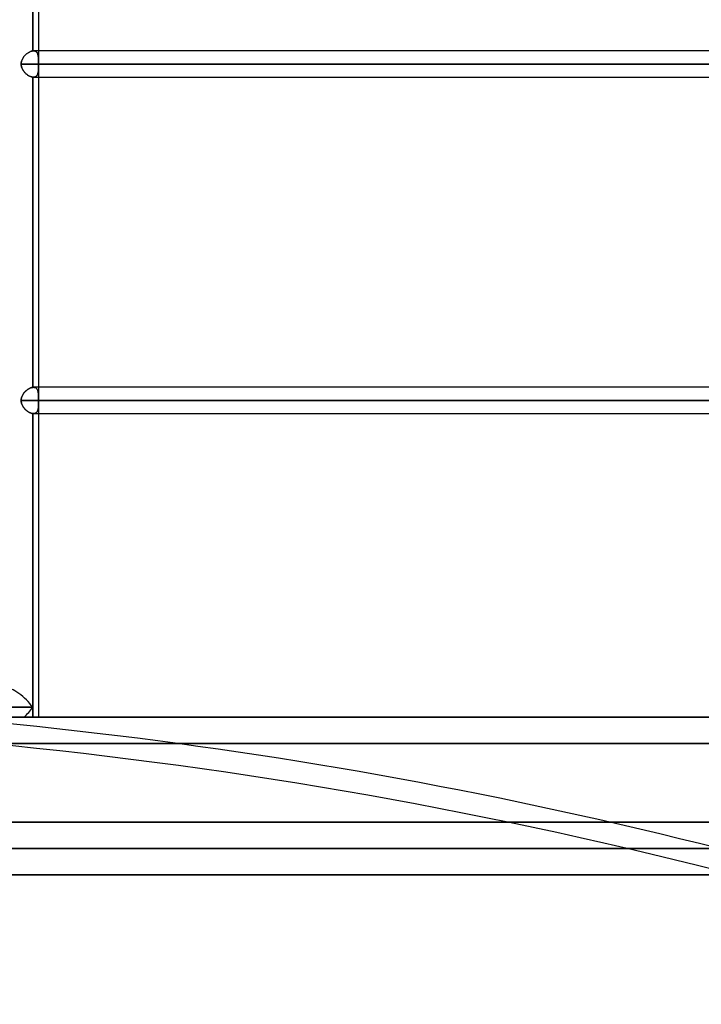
# Model space of a CAD drawing. Header units: millimetres. Extents: x -156 to 156, y -52 to 132.
# Tile 8 of 79: x -76 to -50, y -11 to 27. Entities that reach past the tile are written whole.
import ezdxf

# ---------------------------------------------------------------- set-up
doc = ezdxf.new("R2010")
doc.units = ezdxf.units.MM
doc.layers.add('MAIN-1', color=7, linetype='Continuous')

msp = doc.modelspace()

# ---------------------------------------------------------------- linework, layer by layer
at = {"layer": 'MAIN-1'}
for p, q in [((-75.441, 37.55), (-75.441, 24.92)), ((-75.66, 37.152), (-75.66, 25.348)), ((-75.66, 25.348), (-75.66, 37.152)), ((-75.441, 37.15), (-75.441, 25.35)), ((-76.027, 25.089), (-76.011, 25.112)), ((-76.011, 25.113), (-76.026, 25.09)), ((-75.994, 25.135), (-76.011, 25.113)), ((-76.011, 25.112), (-75.994, 25.135)), ((-75.976, 25.157), (-75.994, 25.135)), ((-75.994, 25.135), (-75.976, 25.157)), ((-75.957, 25.178), (-75.976, 25.157)), ((-75.976, 25.157), (-75.958, 25.177)), ((-75.958, 25.177), (-75.938, 25.197)), ((-75.938, 25.198), (-75.957, 25.178)), ((-75.918, 25.217), (-75.938, 25.198)), ((-75.938, 25.197), (-75.918, 25.216)), ((-75.897, 25.235), (-75.918, 25.217)), ((-75.918, 25.216), (-75.898, 25.234)), ((-75.898, 25.234), (-75.877, 25.251)), ((-75.876, 25.251), (-75.897, 25.235)), ((-75.877, 25.251), (-75.855, 25.267)), ((-75.854, 25.267), (-75.876, 25.251)), ((-75.855, 25.267), (-75.833, 25.281)), ((-75.832, 25.282), (-75.854, 25.267)), ((-75.833, 25.281), (-75.811, 25.294)), ((-75.811, 25.295), (-75.832, 25.282)), ((-75.789, 25.307), (-75.811, 25.295)), ((-75.811, 25.294), (-75.789, 25.306)), ((-75.767, 25.317), (-75.789, 25.307)), ((-75.789, 25.306), (-75.767, 25.317)), ((-75.745, 25.327), (-75.767, 25.317)), ((-75.767, 25.317), (-75.745, 25.326)), ((-75.723, 25.334), (-75.745, 25.327)), ((-75.745, 25.326), (-75.723, 25.334)), ((-75.701, 25.341), (-75.723, 25.334)), ((-75.723, 25.334), (-75.702, 25.34)), ((-75.702, 25.34), (-75.681, 25.345)), ((-75.681, 25.345), (-75.701, 25.341)), ((-75.66, 25.348), (-75.681, 25.345)), ((-75.681, 25.345), (-75.66, 25.348)), ((-75.656, 25.349), (-75.66, 25.348)), ((-75.66, 25.348), (-75.656, 25.349)), ((-75.651, 25.349), (-75.656, 25.349)), ((-75.656, 25.349), (-75.651, 25.349)), ((-75.646, 25.35), (-75.651, 25.349)), ((-75.651, 25.349), (-75.646, 25.35)), ((-75.641, 25.35), (-75.646, 25.35)), ((-75.646, 25.35), (-75.641, 25.35)), ((-75.637, 25.35), (-75.641, 25.35)), ((-75.641, 25.35), (-75.637, 25.35)), ((-75.632, 25.35), (-75.637, 25.35)), ((-75.637, 25.35), (-75.632, 25.35)), ((-75.616, 25.349), (-75.632, 25.35)), ((-75.632, 25.35), (-75.613, 25.349)), ((75.632, 25.35), (-75.632, 25.35)), ((75.632, 25.35), (-75.632, 25.35)), ((-75.6, 25.347), (-75.616, 25.349)), ((-75.613, 25.349), (-75.595, 25.347)), ((-75.585, 25.344), (-75.6, 25.347)), ((-75.595, 25.347), (-75.578, 25.342)), ((-75.57, 25.34), (-75.585, 25.344)), ((-75.578, 25.342), (-75.562, 25.337)), ((-75.557, 25.334), (-75.57, 25.34)), ((-75.562, 25.337), (-75.547, 25.329)), ((-75.544, 25.328), (-75.557, 25.334)), ((-75.547, 25.329), (-75.533, 25.32)), ((-75.532, 25.32), (-75.544, 25.328)), ((-75.533, 25.32), (-75.52, 25.31)), ((-75.521, 25.311), (-75.532, 25.32)), ((-75.511, 25.301), (-75.521, 25.311)), ((-75.52, 25.31), (-75.509, 25.298)), ((-75.502, 25.29), (-75.511, 25.301)), ((-75.509, 25.298), (-75.498, 25.285)), ((-75.493, 25.278), (-75.502, 25.29)), ((-75.498, 25.285), (-75.489, 25.271)), ((-75.486, 25.265), (-75.493, 25.278)), ((-75.489, 25.271), (-75.481, 25.255)), ((-75.479, 25.251), (-75.486, 25.265)), ((-75.481, 25.255), (-75.473, 25.239)), ((-75.472, 25.237), (-75.479, 25.251)), ((-75.473, 25.239), (-75.467, 25.221)), ((-75.467, 25.221), (-75.472, 25.237)), ((-75.462, 25.205), (-75.467, 25.221)), ((-75.467, 25.221), (-75.461, 25.202)), ((-75.458, 25.188), (-75.462, 25.205)), ((-75.461, 25.202), (-75.457, 25.183)), ((-75.454, 25.171), (-75.458, 25.188)), ((-75.457, 25.183), (-75.453, 25.163)), ((-75.451, 25.153), (-75.454, 25.171)), ((-75.453, 25.163), (-75.45, 25.142)), ((-75.449, 25.134), (-75.451, 25.153)), ((-75.45, 25.142), (-75.447, 25.12)), ((-75.446, 25.115), (-75.449, 25.134)), ((-75.447, 25.12), (-75.445, 25.098)), ((-75.445, 25.095), (-75.446, 25.115)), ((-75.441, 25.35), (-75.441, 24.92)), ((-76.101, 24.878), (-76.102, 24.85)), ((-76.102, 24.85), (-76.101, 24.878)), ((-76.102, 24.85), (76.102, 24.85)), ((76.102, 24.85), (-76.102, 24.85)), ((-76.101, 24.822), (-76.102, 24.85)), ((-76.102, 24.85), (-76.101, 24.822)), ((-76.098, 24.906), (-76.101, 24.878)), ((-76.101, 24.878), (-76.098, 24.906)), ((-76.097, 24.794), (-76.101, 24.822)), ((-76.101, 24.822), (-76.097, 24.794)), ((-76.093, 24.934), (-76.098, 24.906)), ((-76.098, 24.906), (-76.093, 24.934)), ((-76.092, 24.766), (-76.097, 24.794)), ((-76.097, 24.794), (-76.092, 24.766)), ((-76.086, 24.961), (-76.093, 24.934)), ((-76.093, 24.934), (-76.086, 24.961)), ((-76.085, 24.738), (-76.092, 24.766)), ((-76.092, 24.766), (-76.085, 24.738)), ((-76.077, 24.988), (-76.086, 24.961)), ((-76.086, 24.961), (-76.077, 24.988)), ((-76.077, 24.711), (-76.085, 24.738)), ((-76.085, 24.738), (-76.077, 24.712)), ((-76.066, 25.015), (-76.077, 24.988)), ((-76.077, 24.988), (-76.067, 25.014)), ((-76.067, 25.014), (-76.055, 25.04)), ((-76.054, 25.04), (-76.066, 25.015)), ((-76.055, 25.04), (-76.041, 25.065)), ((-76.041, 25.065), (-76.054, 25.04)), ((-76.026, 25.09), (-76.041, 25.065)), ((-76.041, 25.065), (-76.027, 25.089)), ((-75.445, 25.098), (-75.444, 25.075)), ((-75.444, 25.075), (-75.445, 25.095)), ((-75.443, 25.055), (-75.444, 25.075)), ((-75.444, 25.075), (-75.442, 25.051)), ((-75.442, 25.034), (-75.443, 25.055)), ((-75.442, 25.051), (-75.442, 25.026)), ((-75.441, 25.012), (-75.442, 25.034)), ((-75.442, 25.026), (-75.441, 25.001)), ((-75.441, 24.99), (-75.441, 25.012)), ((-75.441, 25.001), (-75.441, 24.975)), ((-75.441, 24.968), (-75.441, 24.99)), ((-75.441, 24.975), (-75.441, 24.948)), ((-75.441, 24.945), (-75.441, 24.968)), ((-75.441, 24.948), (-75.441, 24.921)), ((-75.441, 24.921), (-75.441, 24.945)), ((-75.441, 24.91), (-75.441, 24.921)), ((-75.441, 24.921), (-75.441, 24.909)), ((-75.441, 24.898), (-75.441, 24.91)), ((-75.441, 24.909), (-75.441, 24.898)), ((-75.441, 24.886), (-75.441, 24.898)), ((-75.441, 24.898), (-75.441, 24.886)), ((-75.441, 24.874), (-75.441, 24.886)), ((-75.441, 24.886), (-75.441, 24.874)), ((-75.441, 24.862), (-75.441, 24.874)), ((-75.441, 24.874), (-75.441, 24.862)), ((-75.441, 24.85), (-75.441, 24.862)), ((-75.441, 24.862), (-75.441, 24.85)), ((-27.697, 24.85), (-75.441, 24.85)), ((-75.441, 24.85), (75.441, 24.85)), ((-75.441, 24.838), (-75.441, 24.85)), ((-75.441, 24.85), (-75.441, 24.838)), ((-75.441, 24.826), (-75.441, 24.838)), ((-75.441, 24.838), (-75.441, 24.826)), ((-75.441, 24.814), (-75.441, 24.826)), ((-75.441, 24.826), (-75.441, 24.814)), ((-75.441, 24.803), (-75.441, 24.814)), ((-75.441, 24.814), (-75.441, 24.802)), ((-75.441, 24.791), (-75.441, 24.803)), ((-75.441, 24.802), (-75.441, 24.79)), ((-75.441, 24.779), (-75.441, 24.791)), ((-75.441, 24.79), (-75.441, 24.779)), ((-75.441, 24.78), (-75.441, 12.12)), ((-75.441, 24.78), (-75.441, 24.35)), ((-75.441, 24.754), (-75.441, 24.779)), ((-75.441, 24.779), (-75.441, 24.749)), ((-75.441, 24.729), (-75.441, 24.754)), ((-75.441, 24.749), (-75.441, 24.72)), ((-75.441, 24.705), (-75.441, 24.729)), ((-76.077, 24.712), (-76.066, 24.685)), ((-76.066, 24.685), (-76.077, 24.711)), ((-76.054, 24.659), (-76.066, 24.685)), ((-76.066, 24.685), (-76.054, 24.66)), ((-76.054, 24.66), (-76.041, 24.635)), ((-76.041, 24.634), (-76.054, 24.659)), ((-76.041, 24.635), (-76.026, 24.611)), ((-76.026, 24.61), (-76.041, 24.634)), ((-76.026, 24.611), (-76.011, 24.587)), ((-76.01, 24.586), (-76.026, 24.61)), ((-76.011, 24.587), (-75.994, 24.565)), ((-75.993, 24.564), (-76.01, 24.586)), ((-75.994, 24.565), (-75.976, 24.543)), ((-75.975, 24.542), (-75.993, 24.564)), ((-75.976, 24.543), (-75.957, 24.522)), ((-75.957, 24.521), (-75.975, 24.542)), ((-75.957, 24.522), (-75.938, 24.502)), ((-75.937, 24.501), (-75.957, 24.521)), ((-75.938, 24.502), (-75.918, 24.483)), ((-75.917, 24.483), (-75.937, 24.501)), ((-75.918, 24.483), (-75.897, 24.466)), ((-75.896, 24.465), (-75.917, 24.483)), ((-75.897, 24.466), (-75.876, 24.449)), ((-75.875, 24.448), (-75.896, 24.465)), ((-75.876, 24.449), (-75.855, 24.433)), ((-75.854, 24.433), (-75.875, 24.448)), ((-75.855, 24.433), (-75.833, 24.419)), ((-75.832, 24.418), (-75.854, 24.433)), ((-75.833, 24.419), (-75.811, 24.405)), ((-75.81, 24.405), (-75.832, 24.418)), ((-75.811, 24.405), (-75.789, 24.393)), ((-75.788, 24.393), (-75.81, 24.405)), ((-75.789, 24.393), (-75.767, 24.383)), ((-75.766, 24.382), (-75.788, 24.393)), ((-75.767, 24.383), (-75.745, 24.374)), ((-75.744, 24.373), (-75.766, 24.382)), ((-75.745, 24.374), (-75.723, 24.366)), ((-75.722, 24.366), (-75.744, 24.373)), ((-75.723, 24.366), (-75.702, 24.36)), ((-75.701, 24.359), (-75.722, 24.366)), ((-75.702, 24.36), (-75.681, 24.355)), ((-75.681, 24.355), (-75.701, 24.359)), ((-75.66, 24.352), (-75.681, 24.355)), ((-75.681, 24.355), (-75.66, 24.352)), ((-75.66, 24.352), (-75.66, 12.548)), ((-75.66, 24.352), (-75.656, 24.351)), ((-75.656, 24.351), (-75.66, 24.352)), ((-75.66, 12.548), (-75.66, 24.352)), ((-75.656, 24.351), (-75.652, 24.351)), ((-75.652, 24.351), (-75.656, 24.351)), ((-75.652, 24.351), (-75.648, 24.351)), ((-75.648, 24.351), (-75.652, 24.351)), ((-75.632, 24.35), (-75.615, 24.351)), ((-75.612, 24.351), (-75.632, 24.35)), ((-75.615, 24.351), (-75.598, 24.353)), ((-75.593, 24.354), (-75.612, 24.351)), ((-75.598, 24.353), (-75.582, 24.357)), ((-75.575, 24.359), (-75.593, 24.354)), ((-75.582, 24.357), (-75.566, 24.362)), ((-75.558, 24.365), (-75.575, 24.359)), ((-75.566, 24.362), (-75.552, 24.368)), ((-75.542, 24.374), (-75.558, 24.365)), ((-75.552, 24.368), (-75.539, 24.376)), ((-75.528, 24.384), (-75.542, 24.374)), ((-75.539, 24.376), (-75.526, 24.385)), ((-75.515, 24.396), (-75.528, 24.384)), ((-75.526, 24.385), (-75.515, 24.395)), ((-75.503, 24.409), (-75.515, 24.396)), ((-75.515, 24.395), (-75.505, 24.407)), ((-75.505, 24.407), (-75.495, 24.419)), ((-75.492, 24.424), (-75.503, 24.409)), ((-75.495, 24.419), (-75.487, 24.433)), ((-75.483, 24.44), (-75.492, 24.424)), ((-75.487, 24.433), (-75.479, 24.447)), ((-75.475, 24.457), (-75.483, 24.44)), ((-75.479, 24.447), (-75.472, 24.463)), ((-75.468, 24.476), (-75.475, 24.457)), ((-75.472, 24.463), (-75.467, 24.48)), ((-75.462, 24.496), (-75.468, 24.476)), ((-75.467, 24.48), (-75.461, 24.497)), ((-75.457, 24.516), (-75.462, 24.496)), ((-75.461, 24.497), (-75.457, 24.515)), ((-75.453, 24.538), (-75.457, 24.516)), ((-75.457, 24.515), (-75.453, 24.534)), ((-75.449, 24.562), (-75.453, 24.538)), ((-75.453, 24.534), (-75.45, 24.553)), ((-75.45, 24.553), (-75.448, 24.573)), ((-75.446, 24.586), (-75.449, 24.562)), ((-75.448, 24.573), (-75.446, 24.593)), ((-75.446, 24.593), (-75.444, 24.615)), ((-75.444, 24.611), (-75.446, 24.586)), ((-75.443, 24.637), (-75.444, 24.611)), ((-75.444, 24.615), (-75.443, 24.636)), ((-75.442, 24.664), (-75.443, 24.637)), ((-75.443, 24.636), (-75.442, 24.659)), ((-75.441, 24.691), (-75.442, 24.664)), ((-75.442, 24.659), (-75.441, 24.682)), ((-75.441, 24.72), (-75.441, 24.691)), ((-75.441, 24.682), (-75.441, 24.705)), ((-75.648, 24.351), (-75.644, 24.35)), ((-75.644, 24.35), (-75.648, 24.351)), ((-75.644, 24.35), (-75.64, 24.35)), ((-75.64, 24.35), (-75.644, 24.35)), ((-75.64, 24.35), (-75.636, 24.35)), ((-75.636, 24.35), (-75.64, 24.35)), ((-75.636, 24.35), (-75.632, 24.35)), ((-75.632, 24.35), (-75.636, 24.35)), ((-75.632, 24.35), (75.632, 24.35)), ((-75.632, 24.35), (75.632, 24.35)), ((-75.441, 24.35), (-75.441, 12.55)), ((-75.976, 12.357), (-75.957, 12.378)), ((-75.958, 12.377), (-75.976, 12.357)), ((-75.938, 12.397), (-75.958, 12.377)), ((-75.957, 12.378), (-75.938, 12.398)), ((-75.938, 12.398), (-75.918, 12.417)), ((-75.918, 12.416), (-75.938, 12.397)), ((-75.918, 12.417), (-75.897, 12.435)), ((-75.898, 12.434), (-75.918, 12.416)), ((-75.877, 12.451), (-75.898, 12.434)), ((-75.897, 12.435), (-75.876, 12.451)), ((-75.855, 12.467), (-75.877, 12.451)), ((-75.876, 12.451), (-75.854, 12.467)), ((-75.833, 12.481), (-75.855, 12.467)), ((-75.854, 12.467), (-75.832, 12.482)), ((-75.811, 12.494), (-75.833, 12.481)), ((-75.832, 12.482), (-75.811, 12.495)), ((-75.811, 12.495), (-75.789, 12.507)), ((-75.789, 12.506), (-75.811, 12.494)), ((-75.789, 12.507), (-75.767, 12.517)), ((-75.767, 12.517), (-75.789, 12.506)), ((-75.767, 12.517), (-75.745, 12.527)), ((-75.745, 12.526), (-75.767, 12.517)), ((-75.745, 12.527), (-75.723, 12.534)), ((-75.723, 12.534), (-75.745, 12.526)), ((-75.723, 12.534), (-75.701, 12.541)), ((-75.702, 12.54), (-75.723, 12.534)), ((-75.681, 12.545), (-75.702, 12.54)), ((-75.701, 12.541), (-75.681, 12.545)), ((-75.681, 12.545), (-75.66, 12.548)), ((-75.66, 12.548), (-75.681, 12.545)), ((-75.66, 12.548), (-75.656, 12.549)), ((-75.656, 12.549), (-75.66, 12.548)), ((-75.656, 12.549), (-75.651, 12.549)), ((-75.651, 12.549), (-75.656, 12.549)), ((-75.651, 12.549), (-75.646, 12.55)), ((-75.646, 12.55), (-75.651, 12.549)), ((-75.646, 12.55), (-75.641, 12.55)), ((-75.641, 12.55), (-75.646, 12.55)), ((-75.641, 12.55), (-75.637, 12.55)), ((-75.637, 12.55), (-75.641, 12.55)), ((-75.637, 12.55), (-75.632, 12.55)), ((-75.632, 12.55), (-75.637, 12.55)), ((-75.632, 12.55), (-75.613, 12.549)), ((-75.613, 12.549), (-75.632, 12.55)), ((75.632, 12.55), (-75.632, 12.55)), ((75.632, 12.55), (-75.632, 12.55)), ((-75.613, 12.549), (-75.595, 12.547)), ((-75.595, 12.547), (-75.613, 12.549)), ((-75.595, 12.547), (-75.578, 12.542)), ((-75.578, 12.542), (-75.595, 12.547)), ((-75.578, 12.542), (-75.562, 12.537)), ((-75.562, 12.537), (-75.578, 12.542)), ((-75.562, 12.537), (-75.547, 12.529)), ((-75.547, 12.529), (-75.562, 12.537)), ((-75.547, 12.529), (-75.533, 12.52)), ((-75.533, 12.52), (-75.547, 12.529)), ((-75.533, 12.52), (-75.521, 12.51)), ((-75.521, 12.51), (-75.533, 12.52)), ((-75.521, 12.51), (-75.509, 12.498)), ((-75.509, 12.498), (-75.521, 12.51)), ((-75.509, 12.498), (-75.499, 12.485)), ((-75.498, 12.485), (-75.509, 12.498)), ((-75.499, 12.485), (-75.489, 12.471)), ((-75.489, 12.471), (-75.498, 12.485)), ((-75.489, 12.471), (-75.481, 12.456)), ((-75.481, 12.455), (-75.489, 12.471)), ((-75.481, 12.456), (-75.473, 12.439)), ((-75.473, 12.439), (-75.481, 12.455)), ((-75.473, 12.439), (-75.467, 12.421)), ((-75.467, 12.421), (-75.473, 12.439)), ((-75.467, 12.421), (-75.461, 12.403)), ((-75.461, 12.402), (-75.467, 12.421)), ((-75.461, 12.403), (-75.457, 12.383)), ((-75.457, 12.383), (-75.461, 12.402)), ((-75.457, 12.383), (-75.453, 12.363)), ((-75.453, 12.363), (-75.457, 12.383)), ((-75.45, 12.342), (-75.453, 12.363)), ((-75.441, 12.55), (-75.441, 12.12)), ((-76.102, 12.05), (-76.101, 12.078)), ((-76.101, 12.078), (-76.102, 12.05)), ((-76.102, 12.05), (76.102, 12.05)), ((76.102, 12.05), (-76.102, 12.05)), ((-76.102, 12.05), (-76.101, 12.022)), ((-76.101, 12.022), (-76.102, 12.05)), ((-76.101, 12.078), (-76.098, 12.106)), ((-76.098, 12.106), (-76.101, 12.078)), ((-76.101, 12.022), (-76.097, 11.994)), ((-76.097, 11.994), (-76.101, 12.022)), ((-76.098, 12.106), (-76.093, 12.134)), ((-76.093, 12.134), (-76.098, 12.106)), ((-76.097, 11.994), (-76.092, 11.966)), ((-76.092, 11.966), (-76.097, 11.994)), ((-76.093, 12.134), (-76.086, 12.161)), ((-76.086, 12.161), (-76.093, 12.134)), ((-76.086, 12.161), (-76.077, 12.188)), ((-76.077, 12.188), (-76.086, 12.161)), ((-76.077, 12.188), (-76.066, 12.215)), ((-76.067, 12.214), (-76.077, 12.188)), ((-76.055, 12.24), (-76.067, 12.214)), ((-76.066, 12.215), (-76.054, 12.24)), ((-76.041, 12.265), (-76.055, 12.24)), ((-76.054, 12.24), (-76.041, 12.265)), ((-76.041, 12.265), (-76.026, 12.29)), ((-76.027, 12.289), (-76.041, 12.265)), ((-76.011, 12.312), (-76.027, 12.289)), ((-76.026, 12.29), (-76.011, 12.313)), ((-76.011, 12.313), (-75.994, 12.335)), ((-75.994, 12.335), (-76.011, 12.312)), ((-75.994, 12.335), (-75.976, 12.357)), ((-75.976, 12.357), (-75.994, 12.335)), ((-75.453, 12.363), (-75.449, 12.341)), ((-75.447, 12.32), (-75.45, 12.342)), ((-75.449, 12.341), (-75.447, 12.319)), ((-75.445, 12.298), (-75.447, 12.32)), ((-75.447, 12.319), (-75.445, 12.297)), ((-75.444, 12.275), (-75.445, 12.298)), ((-75.445, 12.297), (-75.443, 12.274)), ((-75.442, 12.251), (-75.444, 12.275)), ((-75.443, 12.274), (-75.442, 12.25)), ((-75.442, 12.226), (-75.442, 12.251)), ((-75.442, 12.25), (-75.442, 12.225)), ((-75.441, 12.201), (-75.442, 12.226)), ((-75.442, 12.225), (-75.441, 12.2)), ((-75.441, 12.175), (-75.441, 12.201)), ((-75.441, 12.2), (-75.441, 12.174)), ((-75.441, 12.148), (-75.441, 12.175)), ((-75.441, 12.174), (-75.441, 12.148)), ((-75.441, 12.148), (-75.441, 12.121)), ((-75.441, 12.121), (-75.441, 12.148)), ((-75.441, 12.121), (-75.441, 12.109)), ((-75.441, 12.109), (-75.441, 12.121)), ((-75.441, 12.109), (-75.441, 12.098)), ((-75.441, 12.098), (-75.441, 12.109)), ((-75.441, 12.098), (-75.441, 12.086)), ((-75.441, 12.086), (-75.441, 12.098)), ((-75.441, 12.086), (-75.441, 12.074)), ((-75.441, 12.074), (-75.441, 12.086)), ((-75.441, 12.074), (-75.441, 12.062)), ((-75.441, 12.062), (-75.441, 12.074)), ((-75.441, 12.062), (-75.441, 12.05)), ((-75.441, 12.05), (-75.441, 12.062)), ((75.441, 12.05), (-75.441, 12.05)), ((-75.441, 12.05), (75.441, 12.05)), ((-75.441, 12.05), (-75.441, 12.038)), ((-75.441, 12.038), (-75.441, 12.05)), ((-75.441, 12.038), (-75.441, 12.026)), ((-75.441, 12.026), (-75.441, 12.038)), ((-75.441, 12.026), (-75.441, 12.014)), ((-75.441, 12.014), (-75.441, 12.026)), ((-75.441, 12.014), (-75.441, 12.003)), ((-75.441, 12.002), (-75.441, 12.014)), ((-75.441, 12.003), (-75.441, 11.991)), ((-75.441, 11.99), (-75.441, 12.002)), ((-75.441, 11.991), (-75.441, 11.979)), ((-75.441, 11.979), (-75.441, 11.99)), ((-76.092, 11.966), (-76.085, 11.938)), ((-76.085, 11.938), (-76.092, 11.966)), ((-76.085, 11.938), (-76.077, 11.911)), ((-76.077, 11.912), (-76.085, 11.938)), ((-76.066, 11.885), (-76.077, 11.912)), ((-76.077, 11.911), (-76.066, 11.885)), ((-76.066, 11.885), (-76.054, 11.859)), ((-76.054, 11.86), (-76.066, 11.885)), ((-76.041, 11.835), (-76.054, 11.86)), ((-76.054, 11.859), (-76.041, 11.834)), ((-76.026, 11.811), (-76.041, 11.835)), ((-76.041, 11.834), (-76.026, 11.81)), ((-76.011, 11.787), (-76.026, 11.811)), ((-76.026, 11.81), (-76.01, 11.786)), ((-75.994, 11.765), (-76.011, 11.787)), ((-76.01, 11.786), (-75.993, 11.764)), ((-75.976, 11.743), (-75.994, 11.765)), ((-75.993, 11.764), (-75.975, 11.742)), ((-75.957, 11.722), (-75.976, 11.743)), ((-75.975, 11.742), (-75.957, 11.721)), ((-75.938, 11.702), (-75.957, 11.722)), ((-75.957, 11.721), (-75.937, 11.701)), ((-75.918, 11.683), (-75.938, 11.702)), ((-75.937, 11.701), (-75.917, 11.683)), ((-75.897, 11.666), (-75.918, 11.683)), ((-75.917, 11.683), (-75.896, 11.665)), ((-75.876, 11.649), (-75.897, 11.666)), ((-75.896, 11.665), (-75.875, 11.648)), ((-75.855, 11.633), (-75.876, 11.649)), ((-75.875, 11.648), (-75.854, 11.633)), ((-75.833, 11.619), (-75.855, 11.633)), ((-75.854, 11.633), (-75.832, 11.618)), ((-75.811, 11.605), (-75.833, 11.619)), ((-75.832, 11.618), (-75.81, 11.605)), ((-75.506, 11.605), (-75.497, 11.617)), ((-75.495, 11.619), (-75.505, 11.607)), ((-75.497, 11.617), (-75.488, 11.63)), ((-75.487, 11.633), (-75.495, 11.619)), ((-75.488, 11.63), (-75.481, 11.645)), ((-75.479, 11.647), (-75.487, 11.633)), ((-75.481, 11.645), (-75.474, 11.66)), ((-75.472, 11.663), (-75.479, 11.647)), ((-75.474, 11.66), (-75.468, 11.676)), ((-75.467, 11.68), (-75.472, 11.663)), ((-75.468, 11.676), (-75.463, 11.693)), ((-75.461, 11.697), (-75.467, 11.68)), ((-75.463, 11.693), (-75.458, 11.71)), ((-75.457, 11.715), (-75.461, 11.697)), ((-75.458, 11.71), (-75.454, 11.729)), ((-75.453, 11.734), (-75.457, 11.715)), ((-75.454, 11.729), (-75.451, 11.748)), ((-75.45, 11.753), (-75.453, 11.734)), ((-75.451, 11.748), (-75.448, 11.768)), ((-75.448, 11.773), (-75.45, 11.753)), ((-75.446, 11.793), (-75.448, 11.773)), ((-75.448, 11.768), (-75.446, 11.789)), ((-75.444, 11.814), (-75.446, 11.793)), ((-75.446, 11.789), (-75.444, 11.811)), ((-75.443, 11.836), (-75.444, 11.814)), ((-75.444, 11.811), (-75.443, 11.833)), ((-75.442, 11.859), (-75.443, 11.836)), ((-75.443, 11.833), (-75.442, 11.856)), ((-75.442, 11.879), (-75.441, 11.903)), ((-75.441, 11.882), (-75.442, 11.859)), ((-75.442, 11.856), (-75.442, 11.879)), ((-75.441, 11.98), (-75.441, 0)), ((-75.441, 11.98), (-75.441, 11.55)), ((-75.441, 11.979), (-75.441, 11.954)), ((-75.441, 11.953), (-75.441, 11.979)), ((-75.441, 11.954), (-75.441, 11.929)), ((-75.441, 11.928), (-75.441, 11.953)), ((-75.441, 11.929), (-75.441, 11.905)), ((-75.441, 11.903), (-75.441, 11.928)), ((-75.441, 11.905), (-75.441, 11.882)), ((-75.789, 11.593), (-75.811, 11.605)), ((-75.81, 11.605), (-75.788, 11.593)), ((-75.767, 11.583), (-75.789, 11.593)), ((-75.788, 11.593), (-75.766, 11.582)), ((-75.745, 11.574), (-75.767, 11.583)), ((-75.766, 11.582), (-75.744, 11.573)), ((-75.723, 11.566), (-75.745, 11.574)), ((-75.744, 11.573), (-75.722, 11.566)), ((-75.702, 11.56), (-75.723, 11.566)), ((-75.722, 11.566), (-75.701, 11.559)), ((-75.681, 11.555), (-75.702, 11.56)), ((-75.701, 11.559), (-75.681, 11.555)), ((-75.681, 11.555), (-75.66, 11.552)), ((-75.66, 11.552), (-75.681, 11.555)), ((-75.66, 11.552), (-75.66, 0.375)), ((-75.656, 11.551), (-75.66, 11.552)), ((-75.66, 11.552), (-75.656, 11.551)), ((-75.66, 0.375), (-75.66, 11.552)), ((-75.652, 11.551), (-75.656, 11.551)), ((-75.656, 11.551), (-75.652, 11.551)), ((-75.648, 11.551), (-75.652, 11.551)), ((-75.652, 11.551), (-75.648, 11.551)), ((-75.644, 11.55), (-75.648, 11.551)), ((-75.648, 11.551), (-75.644, 11.55)), ((-75.64, 11.55), (-75.644, 11.55)), ((-75.644, 11.55), (-75.64, 11.55)), ((-75.636, 11.55), (-75.64, 11.55)), ((-75.64, 11.55), (-75.636, 11.55)), ((-75.632, 11.55), (-75.636, 11.55)), ((-75.636, 11.55), (-75.632, 11.55)), ((-75.615, 11.551), (-75.632, 11.55)), ((-75.632, 11.55), (-75.615, 11.551)), ((-75.632, 11.55), (75.632, 11.55)), ((-75.632, 11.55), (75.632, 11.55)), ((-75.598, 11.553), (-75.615, 11.551)), ((-75.615, 11.551), (-75.598, 11.553)), ((-75.582, 11.557), (-75.598, 11.553)), ((-75.598, 11.553), (-75.582, 11.556)), ((-75.566, 11.562), (-75.582, 11.557)), ((-75.582, 11.556), (-75.567, 11.561)), ((-75.567, 11.561), (-75.553, 11.568)), ((-75.552, 11.568), (-75.566, 11.562)), ((-75.553, 11.568), (-75.54, 11.575)), ((-75.539, 11.576), (-75.552, 11.568)), ((-75.54, 11.575), (-75.528, 11.584)), ((-75.526, 11.585), (-75.539, 11.576)), ((-75.528, 11.584), (-75.516, 11.594)), ((-75.515, 11.595), (-75.526, 11.585)), ((-75.516, 11.594), (-75.506, 11.605)), ((-75.505, 11.607), (-75.515, 11.595)), ((-75.441, 11.55), (-75.441, 0)), ((-75.66, 0.375), (-79.55, 0.375)), ((-79.55, 0.375), (-75.66, 0.375)), ((-75.66, 0.375), (-75.66, 0)), ((-75.66, 0), (-75.66, 0.375)), ((-136, 0), (136, 0)), ((-104, 0), (104, 0)), ((104, 0), (-104, 0)), ((-75.997, 0), (-79.621, 0)), ((-76.721, 0), (-75.441, 0)), ((-75.66, 0), (-75.997, 0)), ((-136, 0), (136, 0)), ((-79.621, 0), (-75.997, 0)), ((-76.721, 0), (-75.441, 0)), ((-75.997, 0), (-75.66, 0)), ((-135, -1), (135, -1)), ((-135, -1), (135, -1)), ((105, -1), (-105, -1)), ((-105, -1), (105, -1)), ((0, -4), (-100, -4)), ((-100, -4), (0, -4)), ((0, -5), (-101, -5)), ((-101, -5), (0, -5)), ((136, -6), (-136, -6)), ((-136, -6), (136, -6)), ((-135, -6), (135, -6)), ((135, -6), (-135, -6))]:
    msp.add_line(p, q, dxfattribs=at)
for centre, major_axis, ratio, start_param, end_param in [((-76.191, 0.375), (0.693, -0.693), 0.414214, 1.178097, 2.748894), ((-76.191, 0.375), (0.693, -0.693), 0.414214, 1.178097, 2.748894), ((-76.191, 0.375), (0.693, 0.693), 0.414214, -1.701696, -1.178097), ((-76.191, 0.375), (0.693, 0.693), 0.414214, -1.701696, -1.178097), ((-67.183, -60.551), (-101.474, 22.782), 0.559017, -1.754945, -1.274108), ((-67.365, -61.36), (101.474, -22.782), 0.559017, 1.386648, 1.952701), ((17.396, -22.595), (-109.832, -64.558), 0.345492, -1.327136, -0.751677), ((17.871, -23.405), (109.832, 64.558), 0.345492, 1.814456, 2.389916)]:
    msp.add_ellipse(centre, major_axis=major_axis, ratio=ratio, start_param=start_param, end_param=end_param, dxfattribs=at)

doc.saveas('drawing.dxf')
